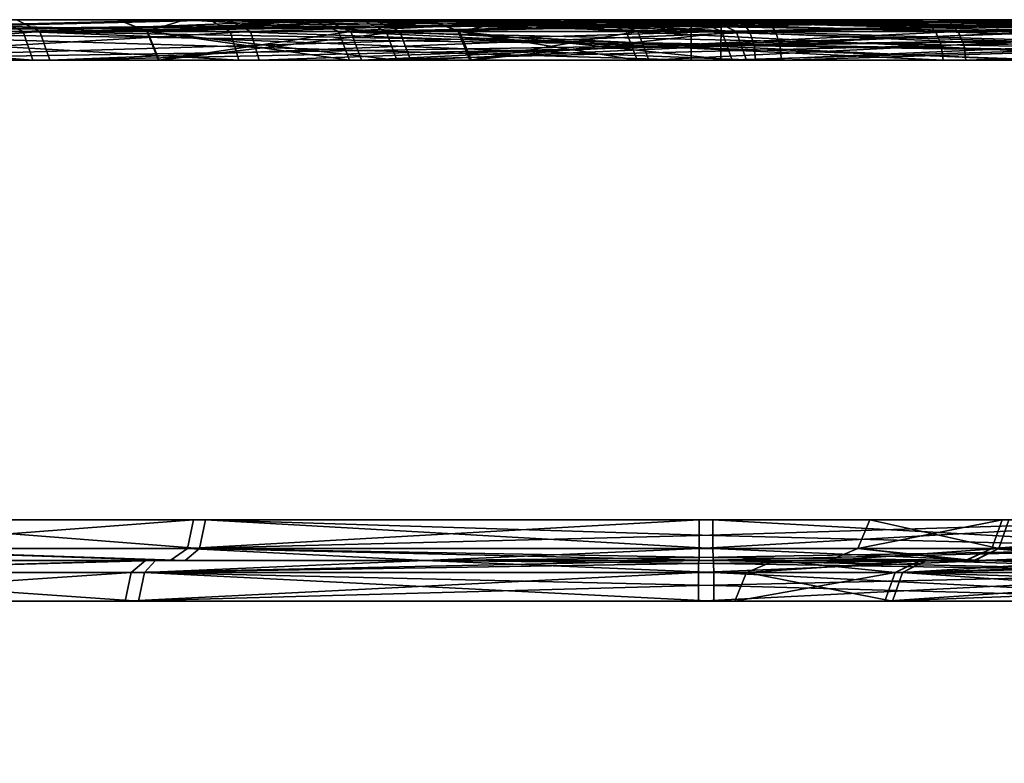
# Model space of a CAD drawing. Header units: millimetres. Extents: x -150 to 150, y -85 to 1149.
# Tile 145 of 256: x -97.508 to -96.779, y 1008.85 to 1009.4. Entities that reach past the tile are written whole.
import ezdxf

# ---------------------------------------------------------------- set-up
doc = ezdxf.new("R2010")
doc.units = ezdxf.units.MM
doc.header["$LTSCALE"] = 21.359881
for name, color, linetype in [('3355', 7, 'CONTINUOUS'), ('3356', 7, 'CONTINUOUS'), ('3357', 7, 'CONTINUOUS'), ('3358', 7, 'CONTINUOUS'), ('3396', 7, 'CONTINUOUS'), ('3397', 7, 'CONTINUOUS'), ('3398', 7, 'CONTINUOUS'), ('3399', 7, 'CONTINUOUS'), ('4856', 7, 'CONTINUOUS'), ('4857', 7, 'CONTINUOUS'), ('4860', 7, 'CONTINUOUS'), ('4861', 7, 'CONTINUOUS'), ('4872', 7, 'CONTINUOUS'), ('4873', 7, 'CONTINUOUS'), ('4874', 7, 'CONTINUOUS'), ('4875', 7, 'CONTINUOUS'), ('4897', 7, 'CONTINUOUS'), ('4898', 7, 'CONTINUOUS'), ('4901', 7, 'CONTINUOUS'), ('4902', 7, 'CONTINUOUS'), ('4913', 7, 'CONTINUOUS'), ('4914', 7, 'CONTINUOUS'), ('4915', 7, 'CONTINUOUS'), ('4916', 7, 'CONTINUOUS'), ('6471', 7, 'CONTINUOUS'), ('6472', 7, 'CONTINUOUS'), ('6512', 7, 'CONTINUOUS'), ('6513', 7, 'CONTINUOUS'), ('8669', 7, 'CONTINUOUS'), ('8670', 7, 'CONTINUOUS'), ('8671', 7, 'CONTINUOUS'), ('8672', 7, 'CONTINUOUS'), ('8673', 7, 'CONTINUOUS'), ('8674', 7, 'CONTINUOUS'), ('8675', 7, 'CONTINUOUS'), ('8676', 7, 'CONTINUOUS'), ('8685', 7, 'CONTINUOUS'), ('8686', 7, 'CONTINUOUS'), ('8687', 7, 'CONTINUOUS'), ('8688', 7, 'CONTINUOUS'), ('9023', 7, 'CONTINUOUS'), ('9025', 7, 'CONTINUOUS')]:
    doc.layers.add(name, color=color, linetype=linetype)

msp = doc.modelspace()

# ---------------------------------------------------------------- linework, layer by layer
at = {"layer": '3355', "linetype": 'CONTINUOUS'}
for points in [[(-97.41351, 1009.39121, 219.59911), (-97.22657, 1009.39121, 218.88495), (-97.40473, 1009.37, 219.59939), (-97.41351, 1009.39121, 219.59911)], [(-97.27207, 1009.39121, 220.32367), (-97.41351, 1009.39121, 219.59911), (-97.26404, 1009.37, 220.32011), (-97.27207, 1009.39121, 220.32367)], [(-97.26404, 1009.37, 220.32011), (-97.41351, 1009.39121, 219.59911), (-97.40473, 1009.37, 219.59939), (-97.26404, 1009.37, 220.32011)], [(-97.40473, 1009.37, 219.59939), (-97.22657, 1009.39121, 218.88495), (-97.21878, 1009.37, 218.88901), (-97.40473, 1009.37, 219.59939)], [(-96.83027, 1009.39121, 220.9151), (-97.27207, 1009.39121, 220.32367), (-96.82606, 1009.38148, 220.91015), (-96.83027, 1009.39121, 220.9151)], [(-96.82606, 1009.38148, 220.91015), (-97.27207, 1009.39121, 220.32367), (-96.82458, 1009.37, 220.90841), (-96.82606, 1009.38148, 220.91015)], [(-96.82458, 1009.37, 220.90841), (-97.27207, 1009.39121, 220.32367), (-97.26404, 1009.37, 220.32011), (-96.82458, 1009.37, 220.90841)], [(-97.22657, 1009.39121, 218.88495), (-96.74828, 1009.39121, 218.32261), (-97.21878, 1009.37, 218.88901), (-97.22657, 1009.39121, 218.88495)], [(-97.21878, 1009.37, 218.88901), (-96.74828, 1009.39121, 218.32261), (-96.74302, 1009.37, 218.32965), (-97.21878, 1009.37, 218.88901)]]:
    msp.add_3dface(points, dxfattribs=at)
at = {"layer": '3356', "linetype": 'CONTINUOUS'}
for points in [[(-97.24563, 1009.4, 218.87561), (-97.41351, 1009.39121, 219.59911), (-97.43468, 1009.4, 219.5974), (-97.24563, 1009.4, 218.87561)], [(-97.43468, 1009.4, 219.5974), (-97.41351, 1009.39121, 219.59911), (-97.29275, 1009.4, 220.32937), (-97.43468, 1009.4, 219.5974)], [(-97.22657, 1009.39121, 218.88495), (-97.41351, 1009.39121, 219.59911), (-97.24563, 1009.4, 218.87561), (-97.22657, 1009.39121, 218.88495)], [(-97.41351, 1009.39121, 219.59911), (-97.27207, 1009.39121, 220.32367), (-97.29275, 1009.4, 220.32937), (-97.41351, 1009.39121, 219.59911)], [(-97.29275, 1009.4, 220.32937), (-97.27207, 1009.39121, 220.32367), (-97.10255, 1009.4, 220.65555), (-97.29275, 1009.4, 220.32937)], [(-97.27207, 1009.39121, 220.32367), (-96.83027, 1009.39121, 220.9151), (-97.10255, 1009.4, 220.65555), (-97.27207, 1009.39121, 220.32367)], [(-96.76216, 1009.4, 218.3065), (-97.22657, 1009.39121, 218.88495), (-97.24563, 1009.4, 218.87561), (-96.76216, 1009.4, 218.3065)], [(-96.74828, 1009.39121, 218.32261), (-97.22657, 1009.39121, 218.88495), (-96.76216, 1009.4, 218.3065), (-96.74828, 1009.39121, 218.32261)], [(-97.10255, 1009.4, 220.65555), (-96.83027, 1009.39121, 220.9151), (-96.83658, 1009.39772, 220.92251), (-97.10255, 1009.4, 220.65555)], [(-96.84401, 1009.4, 220.93126), (-97.10255, 1009.4, 220.65555), (-96.83658, 1009.39772, 220.92251), (-96.84401, 1009.4, 220.93126)]]:
    msp.add_3dface(points, dxfattribs=at)
at = {"layer": '3357', "linetype": 'CONTINUOUS'}
for points in [[(-96.83027, 1009.39121, 220.9151), (-96.82606, 1009.38148, 220.91015), (-96.17338, 1009.37, 221.24777), (-96.83027, 1009.39121, 220.9151)], [(-96.1756, 1009.39121, 221.25627), (-96.83027, 1009.39121, 220.9151), (-96.17338, 1009.37, 221.24777), (-96.1756, 1009.39121, 221.25627)], [(-96.82606, 1009.38148, 220.91015), (-96.82458, 1009.37, 220.90841), (-96.17338, 1009.37, 221.24777), (-96.82606, 1009.38148, 220.91015)]]:
    msp.add_3dface(points, dxfattribs=at)
at = {"layer": '3358', "linetype": 'CONTINUOUS'}
for points in [[(-96.84401, 1009.4, 220.93126), (-96.83658, 1009.39772, 220.92251), (-96.1756, 1009.39121, 221.25627), (-96.84401, 1009.4, 220.93126)], [(-96.84401, 1009.4, 220.93126), (-96.1756, 1009.39121, 221.25627), (-96.18096, 1009.4, 221.2768), (-96.84401, 1009.4, 220.93126)], [(-96.83658, 1009.39772, 220.92251), (-96.83027, 1009.39121, 220.9151), (-96.1756, 1009.39121, 221.25627), (-96.83658, 1009.39772, 220.92251)]]:
    msp.add_3dface(points, dxfattribs=at)
at = {"layer": '3396', "linetype": 'CONTINUOUS'}
for points in [[(-97.41407, 1009.39121, 380.37872), (-97.26296, 1009.39121, 379.65613), (-97.40528, 1009.37, 380.37856), (-97.41407, 1009.39121, 380.37872)], [(-97.23669, 1009.39121, 381.09533), (-97.41407, 1009.39121, 380.37872), (-97.22884, 1009.37, 381.09137), (-97.23669, 1009.39121, 381.09533)], [(-97.22884, 1009.37, 381.09137), (-97.41407, 1009.39121, 380.37872), (-97.40528, 1009.37, 380.37856), (-97.22884, 1009.37, 381.09137)], [(-97.40528, 1009.37, 380.37856), (-97.26296, 1009.39121, 379.65613), (-97.25497, 1009.37, 379.65979), (-97.40528, 1009.37, 380.37856)], [(-97.26296, 1009.39121, 379.65613), (-96.81329, 1009.39121, 379.07065), (-97.25497, 1009.37, 379.65979), (-97.26296, 1009.39121, 379.65613)], [(-96.81329, 1009.39121, 379.07065), (-96.80914, 1009.38148, 379.07566), (-97.25497, 1009.37, 379.65979), (-96.81329, 1009.39121, 379.07065)], [(-96.76595, 1009.39121, 381.664), (-97.23669, 1009.39121, 381.09533), (-96.7606, 1009.37, 381.65703), (-96.76595, 1009.39121, 381.664)], [(-96.7606, 1009.37, 381.65703), (-97.23669, 1009.39121, 381.09533), (-97.22884, 1009.37, 381.09137), (-96.7606, 1009.37, 381.65703)], [(-96.80914, 1009.38148, 379.07566), (-96.80769, 1009.37, 379.07742), (-97.25497, 1009.37, 379.65979), (-96.80914, 1009.38148, 379.07566)]]:
    msp.add_3dface(points, dxfattribs=at)
at = {"layer": '3397', "linetype": 'CONTINUOUS'}
for points in [[(-97.28224, 1009.4, 379.64729), (-97.41407, 1009.39121, 380.37872), (-97.43529, 1009.4, 380.37838), (-97.28224, 1009.4, 379.64729)], [(-97.43529, 1009.4, 380.37838), (-97.41407, 1009.39121, 380.37872), (-97.38616, 1009.4, 380.75283), (-97.43529, 1009.4, 380.37838)], [(-97.26296, 1009.39121, 379.65613), (-97.41407, 1009.39121, 380.37872), (-97.28224, 1009.4, 379.64729), (-97.26296, 1009.39121, 379.65613)], [(-97.41407, 1009.39121, 380.37872), (-97.23669, 1009.39121, 381.09533), (-97.38616, 1009.4, 380.75283), (-97.41407, 1009.39121, 380.37872)], [(-97.38616, 1009.4, 380.75283), (-97.23669, 1009.39121, 381.09533), (-97.25496, 1009.4, 381.1062), (-97.38616, 1009.4, 380.75283)], [(-96.82682, 1009.4, 379.05431), (-97.26296, 1009.39121, 379.65613), (-97.28224, 1009.4, 379.64729), (-96.82682, 1009.4, 379.05431)], [(-97.26296, 1009.39121, 379.65613), (-96.82682, 1009.4, 379.05431), (-96.81949, 1009.39772, 379.06315), (-97.26296, 1009.39121, 379.65613)], [(-97.23669, 1009.39121, 381.09533), (-96.76595, 1009.39121, 381.664), (-97.25496, 1009.4, 381.1062), (-97.23669, 1009.39121, 381.09533)], [(-97.25496, 1009.4, 381.1062), (-96.76595, 1009.39121, 381.664), (-96.77845, 1009.4, 381.68115), (-97.25496, 1009.4, 381.1062)], [(-96.81329, 1009.39121, 379.07065), (-97.26296, 1009.39121, 379.65613), (-96.81949, 1009.39772, 379.06315), (-96.81329, 1009.39121, 379.07065)]]:
    msp.add_3dface(points, dxfattribs=at)
at = {"layer": '3398', "linetype": 'CONTINUOUS'}
for points in [[(-96.80914, 1009.38148, 379.07566), (-96.81329, 1009.39121, 379.07065), (-96.15412, 1009.39121, 378.73826), (-96.80914, 1009.38148, 379.07566)], [(-96.80769, 1009.37, 379.07742), (-96.80914, 1009.38148, 379.07566), (-96.15412, 1009.39121, 378.73826), (-96.80769, 1009.37, 379.07742)], [(-96.80769, 1009.37, 379.07742), (-96.15412, 1009.39121, 378.73826), (-96.15201, 1009.37, 378.74679), (-96.80769, 1009.37, 379.07742)]]:
    msp.add_3dface(points, dxfattribs=at)
at = {"layer": '3399', "linetype": 'CONTINUOUS'}
for points in [[(-96.81949, 1009.39772, 379.06315), (-96.82682, 1009.4, 379.05431), (-96.5104, 1009.4, 378.84758), (-96.81949, 1009.39772, 379.06315)], [(-96.81329, 1009.39121, 379.07065), (-96.81949, 1009.39772, 379.06315), (-96.5104, 1009.4, 378.84758), (-96.81329, 1009.39121, 379.07065)], [(-96.15412, 1009.39121, 378.73826), (-96.81329, 1009.39121, 379.07065), (-96.5104, 1009.4, 378.84758), (-96.15412, 1009.39121, 378.73826)]]:
    msp.add_3dface(points, dxfattribs=at)
at = {"layer": '4856', "linetype": 'CONTINUOUS'}
for points in [[(-96.97001, 1008.99121, 244.49438), (-96.86013, 1008.99121, 244.91573), (-96.9788, 1008.97, 244.49432), (-96.97001, 1008.99121, 244.49438)], [(-96.9788, 1008.97, 244.49432), (-96.86013, 1008.99121, 244.91573), (-96.86776, 1008.97, 244.92007), (-96.9788, 1008.97, 244.49432)], [(-96.86209, 1008.97, 244.07009), (-96.97001, 1008.99121, 244.49438), (-96.9788, 1008.97, 244.49432), (-96.86209, 1008.97, 244.07009)], [(-96.85451, 1008.99121, 244.07454), (-96.97001, 1008.99121, 244.49438), (-96.86209, 1008.97, 244.07009), (-96.85451, 1008.99121, 244.07454)], [(-96.55428, 1008.99121, 245.22569), (-96.55757, 1008.98148, 245.2313), (-96.86776, 1008.97, 244.92007), (-96.55428, 1008.99121, 245.22569)], [(-96.86013, 1008.99121, 244.91573), (-96.55428, 1008.99121, 245.22569), (-96.86776, 1008.97, 244.92007), (-96.86013, 1008.99121, 244.91573)], [(-96.54889, 1008.97, 243.76106), (-96.85451, 1008.99121, 244.07454), (-96.86209, 1008.97, 244.07009), (-96.54889, 1008.97, 243.76106)], [(-96.54455, 1008.99121, 243.76869), (-96.85451, 1008.99121, 244.07454), (-96.54889, 1008.97, 243.76106), (-96.54455, 1008.99121, 243.76869)], [(-96.55757, 1008.98148, 245.2313), (-96.55873, 1008.97, 245.23327), (-96.86776, 1008.97, 244.92007), (-96.55757, 1008.98148, 245.2313)]]:
    msp.add_3dface(points, dxfattribs=at)
at = {"layer": '4857', "linetype": 'CONTINUOUS'}
for points in [[(-96.86013, 1008.99121, 244.91573), (-96.97001, 1008.99121, 244.49438), (-96.84185, 1009, 244.90495), (-96.86013, 1008.99121, 244.91573)], [(-96.97001, 1008.99121, 244.49438), (-96.85451, 1008.99121, 244.07454), (-96.83683, 1009, 244.08634), (-96.97001, 1008.99121, 244.49438)], [(-96.84185, 1009, 244.90495), (-96.97001, 1008.99121, 244.49438), (-96.94881, 1009, 244.4962), (-96.84185, 1009, 244.90495)], [(-96.94881, 1009, 244.4962), (-96.97001, 1008.99121, 244.49438), (-96.83683, 1009, 244.08634), (-96.94881, 1009, 244.4962)], [(-96.54356, 1009, 245.20739), (-96.86013, 1008.99121, 244.91573), (-96.84185, 1009, 244.90495), (-96.54356, 1009, 245.20739)], [(-96.86013, 1008.99121, 244.91573), (-96.54356, 1009, 245.20739), (-96.54936, 1008.99772, 245.21729), (-96.86013, 1008.99121, 244.91573)], [(-96.55428, 1008.99121, 245.22569), (-96.86013, 1008.99121, 244.91573), (-96.54936, 1008.99772, 245.21729), (-96.55428, 1008.99121, 245.22569)], [(-96.85451, 1008.99121, 244.07454), (-96.54455, 1008.99121, 243.76869), (-96.53558, 1009, 243.788), (-96.85451, 1008.99121, 244.07454)], [(-96.83683, 1009, 244.08634), (-96.85451, 1008.99121, 244.07454), (-96.53558, 1009, 243.788), (-96.83683, 1009, 244.08634)]]:
    msp.add_3dface(points, dxfattribs=at)
at = {"layer": '4860', "linetype": 'CONTINUOUS'}
for points in [[(-96.88759, 1009.00879, 244.49493), (-96.7834, 1009.00879, 244.11622), (-96.8788, 1009.03, 244.49499), (-96.88759, 1009.00879, 244.49493)], [(-96.78847, 1009.00879, 244.87499), (-96.88759, 1009.00879, 244.49493), (-96.78083, 1009.03, 244.87065), (-96.78847, 1009.00879, 244.87499)], [(-96.78083, 1009.03, 244.87065), (-96.88759, 1009.00879, 244.49493), (-96.8788, 1009.03, 244.49499), (-96.78083, 1009.03, 244.87065)], [(-96.8788, 1009.03, 244.49499), (-96.7834, 1009.00879, 244.11622), (-96.77582, 1009.03, 244.12067), (-96.8788, 1009.03, 244.49499)], [(-96.50931, 1009.01852, 245.14897), (-96.78847, 1009.00879, 244.87499), (-96.50815, 1009.03, 245.147), (-96.50931, 1009.01852, 245.14897)], [(-96.50815, 1009.03, 245.147), (-96.78847, 1009.00879, 244.87499), (-96.78083, 1009.03, 244.87065), (-96.50815, 1009.03, 245.147)], [(-96.7834, 1009.00879, 244.11622), (-96.50381, 1009.00879, 243.84035), (-96.77582, 1009.03, 244.12067), (-96.7834, 1009.00879, 244.11622)], [(-96.5126, 1009.00879, 245.15458), (-96.78847, 1009.00879, 244.87499), (-96.50931, 1009.01852, 245.14897), (-96.5126, 1009.00879, 245.15458)]]:
    msp.add_3dface(points, dxfattribs=at)
at = {"layer": '4861', "linetype": 'CONTINUOUS'}
for points in [[(-96.7834, 1009.00879, 244.11622), (-96.88759, 1009.00879, 244.49493), (-96.90879, 1009, 244.49271), (-96.7834, 1009.00879, 244.11622)], [(-96.80103, 1009, 244.10435), (-96.7834, 1009.00879, 244.11622), (-96.90879, 1009, 244.49271), (-96.80103, 1009, 244.10435)], [(-96.90879, 1009, 244.49271), (-96.88759, 1009.00879, 244.49493), (-96.80812, 1009, 244.88333), (-96.90879, 1009, 244.49271)], [(-96.88759, 1009.00879, 244.49493), (-96.78847, 1009.00879, 244.87499), (-96.80812, 1009, 244.88333), (-96.88759, 1009.00879, 244.49493)], [(-96.80812, 1009, 244.88333), (-96.78847, 1009.00879, 244.87499), (-96.68478, 1009, 245.04709), (-96.80812, 1009, 244.88333)], [(-96.50381, 1009.00879, 243.84035), (-96.7834, 1009.00879, 244.11622), (-96.80103, 1009, 244.10435), (-96.50381, 1009.00879, 243.84035)], [(-96.51308, 1009, 243.82122), (-96.50381, 1009.00879, 243.84035), (-96.80103, 1009, 244.10435), (-96.51308, 1009, 243.82122)], [(-96.78847, 1009.00879, 244.87499), (-96.5126, 1009.00879, 245.15458), (-96.68478, 1009, 245.04709), (-96.78847, 1009.00879, 244.87499)]]:
    msp.add_3dface(points, dxfattribs=at)
at = {"layer": '4872', "linetype": 'CONTINUOUS'}
for points in [[(-97.50559, 1009.39121, 245.42525), (-97.77069, 1009.39121, 244.73626), (-97.49829, 1009.37, 245.42035), (-97.50559, 1009.39121, 245.42525)], [(-97.49829, 1009.37, 245.42035), (-97.77069, 1009.39121, 244.73626), (-97.762, 1009.37, 244.73501), (-97.49829, 1009.37, 245.42035)], [(-97.71061, 1009.39121, 244.00048), (-97.33723, 1009.39121, 243.36364), (-97.70223, 1009.37, 244.00313), (-97.71061, 1009.39121, 244.00048)], [(-97.70223, 1009.37, 244.00313), (-97.33723, 1009.39121, 243.36364), (-97.33083, 1009.37, 243.36966), (-97.70223, 1009.37, 244.00313)], [(-96.96779, 1009.39121, 245.93098), (-97.50559, 1009.39121, 245.42525), (-96.9645, 1009.38148, 245.92537), (-96.96779, 1009.39121, 245.93098)], [(-96.9645, 1009.38148, 245.92537), (-97.50559, 1009.39121, 245.42525), (-96.96335, 1009.37, 245.9234), (-96.9645, 1009.38148, 245.92537)], [(-96.96335, 1009.37, 245.9234), (-97.50559, 1009.39121, 245.42525), (-97.49829, 1009.37, 245.42035), (-96.96335, 1009.37, 245.9234)], [(-97.33723, 1009.39121, 243.36364), (-96.72451, 1009.39121, 242.95186), (-97.33083, 1009.37, 243.36966), (-97.33723, 1009.39121, 243.36364)], [(-97.33083, 1009.37, 243.36966), (-96.72451, 1009.39121, 242.95186), (-96.72136, 1009.37, 242.96006), (-97.33083, 1009.37, 243.36966)]]:
    msp.add_3dface(points, dxfattribs=at)
at = {"layer": '4873', "linetype": 'CONTINUOUS'}
for points in [[(-97.77069, 1009.39121, 244.73626), (-97.50559, 1009.39121, 245.42525), (-97.52495, 1009.4, 245.43446), (-97.77069, 1009.39121, 244.73626)], [(-97.35369, 1009.4, 243.35018), (-97.71061, 1009.39121, 244.00048), (-97.731, 1009.4, 243.9946), (-97.35369, 1009.4, 243.35018)], [(-97.33723, 1009.39121, 243.36364), (-97.71061, 1009.39121, 244.00048), (-97.35369, 1009.4, 243.35018), (-97.33723, 1009.39121, 243.36364)], [(-97.52495, 1009.4, 245.43446), (-97.50559, 1009.39121, 245.42525), (-97.281, 1009.4, 245.72265), (-97.52495, 1009.4, 245.43446)], [(-97.50559, 1009.39121, 245.42525), (-96.96779, 1009.39121, 245.93098), (-97.281, 1009.4, 245.72265), (-97.50559, 1009.39121, 245.42525)], [(-97.06651, 1009.4, 243.10604), (-97.33723, 1009.39121, 243.36364), (-97.35369, 1009.4, 243.35018), (-97.06651, 1009.4, 243.10604)], [(-96.72451, 1009.39121, 242.95186), (-97.33723, 1009.39121, 243.36364), (-97.06651, 1009.4, 243.10604), (-96.72451, 1009.39121, 242.95186)], [(-97.281, 1009.4, 245.72265), (-96.96779, 1009.39121, 245.93098), (-96.97272, 1009.39772, 245.93937), (-97.281, 1009.4, 245.72265)], [(-96.97852, 1009.4, 245.94928), (-97.281, 1009.4, 245.72265), (-96.97272, 1009.39772, 245.93937), (-96.97852, 1009.4, 245.94928)], [(-96.73145, 1009.4, 242.9318), (-96.72451, 1009.39121, 242.95186), (-97.06651, 1009.4, 243.10604), (-96.73145, 1009.4, 242.9318)]]:
    msp.add_3dface(points, dxfattribs=at)
at = {"layer": '4874', "linetype": 'CONTINUOUS'}
for points in [[(-96.96779, 1009.39121, 245.93098), (-96.9645, 1009.38148, 245.92537), (-96.26312, 1009.37, 246.14453), (-96.96779, 1009.39121, 245.93098)], [(-96.26383, 1009.39121, 246.15328), (-96.96779, 1009.39121, 245.93098), (-96.26312, 1009.37, 246.14453), (-96.26383, 1009.39121, 246.15328)], [(-96.9645, 1009.38148, 245.92537), (-96.96335, 1009.37, 245.9234), (-96.26312, 1009.37, 246.14453), (-96.9645, 1009.38148, 245.92537)]]:
    msp.add_3dface(points, dxfattribs=at)
at = {"layer": '4875', "linetype": 'CONTINUOUS'}
for points in [[(-96.97852, 1009.4, 245.94928), (-96.97272, 1009.39772, 245.93937), (-96.26383, 1009.39121, 246.15328), (-96.97852, 1009.4, 245.94928)], [(-96.97852, 1009.4, 245.94928), (-96.26383, 1009.39121, 246.15328), (-96.26554, 1009.4, 246.17443), (-96.97852, 1009.4, 245.94928)], [(-96.97272, 1009.39772, 245.93937), (-96.96779, 1009.39121, 245.93098), (-96.26383, 1009.39121, 246.15328), (-96.97272, 1009.39772, 245.93937)]]:
    msp.add_3dface(points, dxfattribs=at)
at = {"layer": '4897', "linetype": 'CONTINUOUS'}
for points in [[(-96.97001, 1008.99121, 355.49438), (-96.86013, 1008.99121, 355.91573), (-96.9788, 1008.97, 355.49432), (-96.97001, 1008.99121, 355.49438)], [(-96.9788, 1008.97, 355.49432), (-96.86013, 1008.99121, 355.91573), (-96.86776, 1008.97, 355.92007), (-96.9788, 1008.97, 355.49432)], [(-96.86209, 1008.97, 355.07009), (-96.97001, 1008.99121, 355.49438), (-96.9788, 1008.97, 355.49432), (-96.86209, 1008.97, 355.07009)], [(-96.85451, 1008.99121, 355.07454), (-96.97001, 1008.99121, 355.49438), (-96.86209, 1008.97, 355.07009), (-96.85451, 1008.99121, 355.07454)], [(-96.86013, 1008.99121, 355.91573), (-96.55428, 1008.99121, 356.22569), (-96.86776, 1008.97, 355.92007), (-96.86013, 1008.99121, 355.91573)], [(-96.86776, 1008.97, 355.92007), (-96.55428, 1008.99121, 356.22569), (-96.55873, 1008.97, 356.23327), (-96.86776, 1008.97, 355.92007)], [(-96.54889, 1008.97, 354.76106), (-96.85451, 1008.99121, 355.07454), (-96.86209, 1008.97, 355.07009), (-96.54889, 1008.97, 354.76106)], [(-96.54455, 1008.99121, 354.76869), (-96.85451, 1008.99121, 355.07454), (-96.54776, 1008.98148, 354.76304), (-96.54455, 1008.99121, 354.76869)], [(-96.54776, 1008.98148, 354.76304), (-96.85451, 1008.99121, 355.07454), (-96.54889, 1008.97, 354.76106), (-96.54776, 1008.98148, 354.76304)]]:
    msp.add_3dface(points, dxfattribs=at)
at = {"layer": '4898', "linetype": 'CONTINUOUS'}
for points in [[(-96.86013, 1008.99121, 355.91573), (-96.97001, 1008.99121, 355.49438), (-96.94881, 1009, 355.49627), (-96.86013, 1008.99121, 355.91573)], [(-96.97001, 1008.99121, 355.49438), (-96.85451, 1008.99121, 355.07454), (-96.83759, 1009, 355.08763), (-96.97001, 1008.99121, 355.49438)], [(-96.94881, 1009, 355.49627), (-96.97001, 1008.99121, 355.49438), (-96.83759, 1009, 355.08763), (-96.94881, 1009, 355.49627)], [(-96.84107, 1009, 355.90633), (-96.86013, 1008.99121, 355.91573), (-96.94881, 1009, 355.49627), (-96.84107, 1009, 355.90633)], [(-96.55428, 1008.99121, 356.22569), (-96.86013, 1008.99121, 355.91573), (-96.84107, 1009, 355.90633), (-96.55428, 1008.99121, 356.22569)], [(-96.85451, 1008.99121, 355.07454), (-96.54455, 1008.99121, 354.76869), (-96.70573, 1009, 354.91727), (-96.85451, 1008.99121, 355.07454)], [(-96.83759, 1009, 355.08763), (-96.85451, 1008.99121, 355.07454), (-96.70573, 1009, 354.91727), (-96.83759, 1009, 355.08763)], [(-96.54211, 1009, 356.20823), (-96.55428, 1008.99121, 356.22569), (-96.84107, 1009, 355.90633), (-96.54211, 1009, 356.20823)]]:
    msp.add_3dface(points, dxfattribs=at)
at = {"layer": '4901', "linetype": 'CONTINUOUS'}
for points in [[(-96.88759, 1009.00879, 355.49493), (-96.7834, 1009.00879, 355.11622), (-96.8788, 1009.03, 355.49499), (-96.88759, 1009.00879, 355.49493)], [(-96.78847, 1009.00879, 355.87499), (-96.88759, 1009.00879, 355.49493), (-96.78083, 1009.03, 355.87065), (-96.78847, 1009.00879, 355.87499)], [(-96.78083, 1009.03, 355.87065), (-96.88759, 1009.00879, 355.49493), (-96.8788, 1009.03, 355.49499), (-96.78083, 1009.03, 355.87065)], [(-96.8788, 1009.03, 355.49499), (-96.7834, 1009.00879, 355.11622), (-96.77582, 1009.03, 355.12067), (-96.8788, 1009.03, 355.49499)], [(-96.5126, 1009.00879, 356.15458), (-96.78847, 1009.00879, 355.87499), (-96.50815, 1009.03, 356.147), (-96.5126, 1009.00879, 356.15458)], [(-96.50815, 1009.03, 356.147), (-96.78847, 1009.00879, 355.87499), (-96.78083, 1009.03, 355.87065), (-96.50815, 1009.03, 356.147)], [(-96.7834, 1009.00879, 355.11622), (-96.50381, 1009.00879, 354.84035), (-96.77582, 1009.03, 355.12067), (-96.7834, 1009.00879, 355.11622)]]:
    msp.add_3dface(points, dxfattribs=at)
at = {"layer": '4902', "linetype": 'CONTINUOUS'}
for points in [[(-96.80178, 1009, 355.10563), (-96.88759, 1009.00879, 355.49493), (-96.90879, 1009, 355.49339), (-96.80178, 1009, 355.10563)], [(-96.90879, 1009, 355.49339), (-96.88759, 1009.00879, 355.49493), (-96.80756, 1009, 355.88433), (-96.90879, 1009, 355.49339)], [(-96.7834, 1009.00879, 355.11622), (-96.88759, 1009.00879, 355.49493), (-96.80178, 1009, 355.10563), (-96.7834, 1009.00879, 355.11622)], [(-96.88759, 1009.00879, 355.49493), (-96.78847, 1009.00879, 355.87499), (-96.80756, 1009, 355.88433), (-96.88759, 1009.00879, 355.49493)], [(-96.80756, 1009, 355.88433), (-96.78847, 1009.00879, 355.87499), (-96.52511, 1009, 356.17183), (-96.80756, 1009, 355.88433)], [(-96.5143, 1009, 354.82191), (-96.7834, 1009.00879, 355.11622), (-96.80178, 1009, 355.10563), (-96.5143, 1009, 354.82191)], [(-96.78847, 1009.00879, 355.87499), (-96.5126, 1009.00879, 356.15458), (-96.52511, 1009, 356.17183), (-96.78847, 1009.00879, 355.87499)], [(-96.50381, 1009.00879, 354.84035), (-96.7834, 1009.00879, 355.11622), (-96.50862, 1009.00228, 354.83189), (-96.50381, 1009.00879, 354.84035)], [(-96.7834, 1009.00879, 355.11622), (-96.5143, 1009, 354.82191), (-96.50862, 1009.00228, 354.83189), (-96.7834, 1009.00879, 355.11622)]]:
    msp.add_3dface(points, dxfattribs=at)
at = {"layer": '4913', "linetype": 'CONTINUOUS'}
for points in [[(-97.76739, 1009.39121, 355.24182), (-97.4931, 1009.39121, 354.55644), (-97.75871, 1009.37, 355.24318), (-97.76739, 1009.39121, 355.24182)], [(-97.75871, 1009.37, 355.24318), (-97.4931, 1009.39121, 354.55644), (-97.48587, 1009.37, 354.56143), (-97.75871, 1009.37, 355.24318)], [(-97.35231, 1009.39121, 356.62011), (-97.71714, 1009.39121, 355.97833), (-97.34583, 1009.37, 356.61418), (-97.35231, 1009.39121, 356.62011)], [(-97.34583, 1009.37, 356.61418), (-97.71714, 1009.39121, 355.97833), (-97.70873, 1009.37, 355.9758), (-97.34583, 1009.37, 356.61418)], [(-97.4931, 1009.39121, 354.55644), (-96.9486, 1009.39121, 354.05794), (-97.48587, 1009.37, 354.56143), (-97.4931, 1009.39121, 354.55644)], [(-96.9486, 1009.39121, 354.05794), (-96.94538, 1009.38148, 354.06359), (-97.48587, 1009.37, 354.56143), (-96.9486, 1009.39121, 354.05794)], [(-96.74515, 1009.39121, 357.04004), (-97.35231, 1009.39121, 356.62011), (-96.74188, 1009.37, 357.03188), (-96.74515, 1009.39121, 357.04004)], [(-96.74188, 1009.37, 357.03188), (-97.35231, 1009.39121, 356.62011), (-97.34583, 1009.37, 356.61418), (-96.74188, 1009.37, 357.03188)], [(-96.94538, 1009.38148, 354.06359), (-96.94425, 1009.37, 354.06558), (-97.48587, 1009.37, 354.56143), (-96.94538, 1009.38148, 354.06359)]]:
    msp.add_3dface(points, dxfattribs=at)
at = {"layer": '4914', "linetype": 'CONTINUOUS'}
for points in [[(-97.4931, 1009.39121, 354.55644), (-97.76739, 1009.39121, 355.24182), (-97.51055, 1009.4, 354.54438), (-97.4931, 1009.39121, 354.55644)], [(-97.71714, 1009.39121, 355.97833), (-97.35231, 1009.39121, 356.62011), (-97.73703, 1009.4, 355.98586), (-97.71714, 1009.39121, 355.97833)], [(-97.73703, 1009.4, 355.98586), (-97.35231, 1009.39121, 356.62011), (-97.3676, 1009.4, 356.63483), (-97.73703, 1009.4, 355.98586)], [(-96.95908, 1009.4, 354.0395), (-97.4931, 1009.39121, 354.55644), (-97.51055, 1009.4, 354.54438), (-96.95908, 1009.4, 354.0395)], [(-97.4931, 1009.39121, 354.55644), (-96.95908, 1009.4, 354.0395), (-96.95341, 1009.39772, 354.04948), (-97.4931, 1009.39121, 354.55644)], [(-97.35231, 1009.39121, 356.62011), (-96.74515, 1009.39121, 357.04004), (-97.3676, 1009.4, 356.63483), (-97.35231, 1009.39121, 356.62011)], [(-97.3676, 1009.4, 356.63483), (-96.74515, 1009.39121, 357.04004), (-96.754, 1009.4, 357.05934), (-97.3676, 1009.4, 356.63483)], [(-96.9486, 1009.39121, 354.05794), (-97.4931, 1009.39121, 354.55644), (-96.95341, 1009.39772, 354.04948), (-96.9486, 1009.39121, 354.05794)]]:
    msp.add_3dface(points, dxfattribs=at)
at = {"layer": '4915', "linetype": 'CONTINUOUS'}
for points in [[(-96.94538, 1009.38148, 354.06359), (-96.9486, 1009.39121, 354.05794), (-96.24173, 1009.39121, 353.84506), (-96.94538, 1009.38148, 354.06359)], [(-96.94425, 1009.37, 354.06558), (-96.94538, 1009.38148, 354.06359), (-96.24173, 1009.39121, 353.84506), (-96.94425, 1009.37, 354.06558)], [(-96.94425, 1009.37, 354.06558), (-96.24173, 1009.39121, 353.84506), (-96.24113, 1009.37, 353.85383), (-96.94425, 1009.37, 354.06558)]]:
    msp.add_3dface(points, dxfattribs=at)
at = {"layer": '4916', "linetype": 'CONTINUOUS'}
for points in [[(-96.95341, 1009.39772, 354.04948), (-96.95908, 1009.4, 354.0395), (-96.61157, 1009.4, 353.89085), (-96.95341, 1009.39772, 354.04948)], [(-96.9486, 1009.39121, 354.05794), (-96.95341, 1009.39772, 354.04948), (-96.61157, 1009.4, 353.89085), (-96.9486, 1009.39121, 354.05794)], [(-96.24173, 1009.39121, 353.84506), (-96.9486, 1009.39121, 354.05794), (-96.61157, 1009.4, 353.89085), (-96.24173, 1009.39121, 353.84506)]]:
    msp.add_3dface(points, dxfattribs=at)
at = {"layer": '6471', "linetype": 'CONTINUOUS'}
for points in [[(-97.18359, 1009.39121, 283.22774), (-97.05055, 1009.39121, 282.5016), (-97.17481, 1009.37, 283.22736), (-97.18359, 1009.39121, 283.22774)], [(-96.9884, 1009.39121, 283.9397), (-97.18359, 1009.39121, 283.22774), (-96.98066, 1009.37, 283.93555), (-96.9884, 1009.39121, 283.9397)], [(-96.98066, 1009.37, 283.93555), (-97.18359, 1009.39121, 283.22774), (-97.17481, 1009.37, 283.22736), (-96.98066, 1009.37, 283.93555)], [(-97.17481, 1009.37, 283.22736), (-97.05055, 1009.39121, 282.5016), (-97.04247, 1009.37, 282.50506), (-97.17481, 1009.37, 283.22736)], [(-97.05055, 1009.39121, 282.5016), (-96.61561, 1009.39121, 281.90509), (-97.04247, 1009.37, 282.50506), (-97.05055, 1009.39121, 282.5016)], [(-97.04247, 1009.37, 282.50506), (-96.61561, 1009.39121, 281.90509), (-96.60984, 1009.37, 281.91172), (-97.04247, 1009.37, 282.50506)], [(-96.50364, 1009.39121, 284.49646), (-96.9884, 1009.39121, 283.9397), (-96.49846, 1009.37, 284.48936), (-96.50364, 1009.39121, 284.49646)], [(-96.49846, 1009.37, 284.48936), (-96.9884, 1009.39121, 283.9397), (-96.98066, 1009.37, 283.93555), (-96.49846, 1009.37, 284.48936)]]:
    msp.add_3dface(points, dxfattribs=at)
at = {"layer": '6472', "linetype": 'CONTINUOUS'}
for points in [[(-97.18359, 1009.39121, 283.22774), (-96.9884, 1009.39121, 283.9397), (-97.20476, 1009.4, 283.22918), (-97.18359, 1009.39121, 283.22774)], [(-97.07062, 1009.4, 282.49458), (-97.18359, 1009.39121, 283.22774), (-97.20476, 1009.4, 283.22918), (-97.07062, 1009.4, 282.49458)], [(-97.20476, 1009.4, 283.22918), (-96.9884, 1009.39121, 283.9397), (-97.00759, 1009.4, 283.9488), (-97.20476, 1009.4, 283.22918)], [(-97.05055, 1009.39121, 282.5016), (-97.18359, 1009.39121, 283.22774), (-97.07062, 1009.4, 282.49458), (-97.05055, 1009.39121, 282.5016)], [(-96.88426, 1009.4, 282.16694), (-97.05055, 1009.39121, 282.5016), (-97.07062, 1009.4, 282.49458), (-96.88426, 1009.4, 282.16694)], [(-96.61561, 1009.39121, 281.90509), (-97.05055, 1009.39121, 282.5016), (-96.88426, 1009.4, 282.16694), (-96.61561, 1009.39121, 281.90509)], [(-97.00759, 1009.4, 283.9488), (-96.9884, 1009.39121, 283.9397), (-96.51869, 1009.4, 284.51173), (-97.00759, 1009.4, 283.9488)], [(-96.9884, 1009.39121, 283.9397), (-96.50364, 1009.39121, 284.49646), (-96.51869, 1009.4, 284.51173), (-96.9884, 1009.39121, 283.9397)], [(-96.62899, 1009.4, 281.88862), (-96.61561, 1009.39121, 281.90509), (-96.88426, 1009.4, 282.16694), (-96.62899, 1009.4, 281.88862)]]:
    msp.add_3dface(points, dxfattribs=at)
at = {"layer": '6512', "linetype": 'CONTINUOUS'}
for points in [[(-97.18249, 1009.39121, 316.75012), (-96.9778, 1009.39121, 316.04084), (-97.17371, 1009.37, 316.75062), (-97.18249, 1009.39121, 316.75012)], [(-97.05916, 1009.39121, 317.47798), (-97.18249, 1009.39121, 316.75012), (-97.05104, 1009.37, 317.47462), (-97.05916, 1009.39121, 317.47798)], [(-97.05104, 1009.37, 317.47462), (-97.18249, 1009.39121, 316.75012), (-97.17371, 1009.37, 316.75062), (-97.05104, 1009.37, 317.47462)], [(-97.17371, 1009.37, 316.75062), (-96.9778, 1009.39121, 316.04084), (-96.97011, 1009.37, 316.04509), (-97.17371, 1009.37, 316.75062)], [(-96.63223, 1009.39121, 318.08024), (-97.05916, 1009.39121, 317.47798), (-96.62638, 1009.37, 318.07369), (-96.63223, 1009.39121, 318.08024)], [(-96.62638, 1009.37, 318.07369), (-97.05916, 1009.39121, 317.47798), (-97.05104, 1009.37, 317.47462), (-96.62638, 1009.37, 318.07369)], [(-96.9778, 1009.39121, 316.04084), (-96.48564, 1009.39121, 315.4906), (-96.97011, 1009.37, 316.04509), (-96.9778, 1009.39121, 316.04084)], [(-96.97011, 1009.37, 316.04509), (-96.48564, 1009.39121, 315.4906), (-96.48056, 1009.37, 315.49777), (-96.97011, 1009.37, 316.04509)]]:
    msp.add_3dface(points, dxfattribs=at)
at = {"layer": '6513', "linetype": 'CONTINUOUS'}
for points in [[(-97.18249, 1009.39121, 316.75012), (-97.05916, 1009.39121, 317.47798), (-97.20375, 1009.4, 316.7504), (-97.18249, 1009.39121, 316.75012)], [(-97.14069, 1009.4, 316.37877), (-97.18249, 1009.39121, 316.75012), (-97.20375, 1009.4, 316.7504), (-97.14069, 1009.4, 316.37877)], [(-97.20375, 1009.4, 316.7504), (-97.05916, 1009.39121, 317.47798), (-97.07856, 1009.4, 317.48657), (-97.20375, 1009.4, 316.7504)], [(-96.9778, 1009.39121, 316.04084), (-97.18249, 1009.39121, 316.75012), (-97.14069, 1009.4, 316.37877), (-96.9778, 1009.39121, 316.04084)], [(-96.99601, 1009.4, 316.02993), (-96.9778, 1009.39121, 316.04084), (-97.14069, 1009.4, 316.37877), (-96.99601, 1009.4, 316.02993)], [(-97.05916, 1009.39121, 317.47798), (-96.63223, 1009.39121, 318.08024), (-97.07856, 1009.4, 317.48657), (-97.05916, 1009.39121, 317.47798)], [(-97.07856, 1009.4, 317.48657), (-96.63223, 1009.39121, 318.08024), (-96.64715, 1009.4, 318.09536), (-97.07856, 1009.4, 317.48657)], [(-96.49792, 1009.4, 315.4733), (-96.9778, 1009.39121, 316.04084), (-96.99601, 1009.4, 316.02993), (-96.49792, 1009.4, 315.4733)], [(-96.48564, 1009.39121, 315.4906), (-96.9778, 1009.39121, 316.04084), (-96.49792, 1009.4, 315.4733), (-96.48564, 1009.39121, 315.4906)]]:
    msp.add_3dface(points, dxfattribs=at)
at = {"layer": '8669', "linetype": 'CONTINUOUS'}
for points in [[(-97.73131, 1008.99121, 300.41573), (-97.42546, 1008.99121, 300.72569), (-97.73894, 1008.97, 300.42007), (-97.73131, 1008.99121, 300.41573)], [(-97.73894, 1008.97, 300.42007), (-97.42546, 1008.99121, 300.72569), (-97.42991, 1008.97, 300.73327), (-97.73894, 1008.97, 300.42007)], [(-97.42007, 1008.97, 299.26106), (-97.72569, 1008.99121, 299.57454), (-97.73327, 1008.97, 299.57009), (-97.42007, 1008.97, 299.26106)], [(-97.41573, 1008.99121, 299.26869), (-97.72569, 1008.99121, 299.57454), (-97.42007, 1008.97, 299.26106), (-97.41573, 1008.99121, 299.26869)], [(-97.00562, 1008.99121, 300.84119), (-97.00566, 1008.98148, 300.8477), (-97.42991, 1008.97, 300.73327), (-97.00562, 1008.99121, 300.84119)], [(-97.42546, 1008.99121, 300.72569), (-97.00562, 1008.99121, 300.84119), (-97.42991, 1008.97, 300.73327), (-97.42546, 1008.99121, 300.72569)], [(-96.99432, 1008.97, 299.15002), (-97.41573, 1008.99121, 299.26869), (-97.42007, 1008.97, 299.26106), (-96.99432, 1008.97, 299.15002)], [(-96.99438, 1008.99121, 299.15881), (-97.41573, 1008.99121, 299.26869), (-96.99434, 1008.98148, 299.1523), (-96.99438, 1008.99121, 299.15881)], [(-96.99434, 1008.98148, 299.1523), (-97.41573, 1008.99121, 299.26869), (-96.99432, 1008.97, 299.15002), (-96.99434, 1008.98148, 299.1523)], [(-97.00566, 1008.98148, 300.8477), (-97.00568, 1008.97, 300.84998), (-97.42991, 1008.97, 300.73327), (-97.00566, 1008.98148, 300.8477)]]:
    msp.add_3dface(points, dxfattribs=at)
at = {"layer": '8670', "linetype": 'CONTINUOUS'}
for points in [[(-97.42546, 1008.99121, 300.72569), (-97.73131, 1008.99121, 300.41573), (-97.41503, 1009, 300.70721), (-97.42546, 1008.99121, 300.72569)], [(-97.41503, 1009, 300.70721), (-97.73131, 1008.99121, 300.41573), (-97.71203, 1009, 300.40671), (-97.41503, 1009, 300.70721)], [(-97.72569, 1008.99121, 299.57454), (-97.41573, 1008.99121, 299.26869), (-97.40763, 1009, 299.28849), (-97.72569, 1008.99121, 299.57454)], [(-97.70827, 1009, 299.58677), (-97.72569, 1008.99121, 299.57454), (-97.40763, 1009, 299.28849), (-97.70827, 1009, 299.58677)], [(-97.00548, 1009, 300.81998), (-97.42546, 1008.99121, 300.72569), (-97.41503, 1009, 300.70721), (-97.00548, 1009, 300.81998)], [(-97.42546, 1008.99121, 300.72569), (-97.00548, 1009, 300.81998), (-97.00556, 1008.99772, 300.83146), (-97.42546, 1008.99121, 300.72569)], [(-97.00562, 1008.99121, 300.84119), (-97.42546, 1008.99121, 300.72569), (-97.00556, 1008.99772, 300.83146), (-97.00562, 1008.99121, 300.84119)], [(-97.41573, 1008.99121, 299.26869), (-96.99438, 1008.99121, 299.15881), (-97.20826, 1009, 299.20689), (-97.41573, 1008.99121, 299.26869)], [(-97.40763, 1009, 299.28849), (-97.41573, 1008.99121, 299.26869), (-97.20826, 1009, 299.20689), (-97.40763, 1009, 299.28849)], [(-97.20826, 1009, 299.20689), (-96.99438, 1008.99121, 299.15881), (-96.99444, 1008.99772, 299.16854), (-97.20826, 1009, 299.20689)], [(-96.99452, 1009, 299.18002), (-97.20826, 1009, 299.20689), (-96.99444, 1008.99772, 299.16854), (-96.99452, 1009, 299.18002)]]:
    msp.add_3dface(points, dxfattribs=at)
at = {"layer": '8671', "linetype": 'CONTINUOUS'}
for points in [[(-97.00568, 1008.97, 300.84998), (-97.00566, 1008.98148, 300.8477), (-96.58427, 1008.99121, 300.73131), (-97.00568, 1008.97, 300.84998)], [(-97.00568, 1008.97, 300.84998), (-96.58427, 1008.99121, 300.73131), (-96.57993, 1008.97, 300.73894), (-97.00568, 1008.97, 300.84998)], [(-97.00566, 1008.98148, 300.8477), (-97.00562, 1008.99121, 300.84119), (-96.58427, 1008.99121, 300.73131), (-97.00566, 1008.98148, 300.8477)], [(-96.99438, 1008.99121, 299.15881), (-96.99434, 1008.98148, 299.1523), (-96.57009, 1008.97, 299.26673), (-96.99438, 1008.99121, 299.15881)], [(-96.57454, 1008.99121, 299.27431), (-96.99438, 1008.99121, 299.15881), (-96.57009, 1008.97, 299.26673), (-96.57454, 1008.99121, 299.27431)], [(-96.99434, 1008.98148, 299.1523), (-96.99432, 1008.97, 299.15002), (-96.57009, 1008.97, 299.26673), (-96.99434, 1008.98148, 299.1523)]]:
    msp.add_3dface(points, dxfattribs=at)
at = {"layer": '8672', "linetype": 'CONTINUOUS'}
for points in [[(-97.00562, 1008.99121, 300.84119), (-97.00556, 1008.99772, 300.83146), (-96.79174, 1009, 300.79311), (-97.00562, 1008.99121, 300.84119)], [(-96.58427, 1008.99121, 300.73131), (-97.00562, 1008.99121, 300.84119), (-96.79174, 1009, 300.79311), (-96.58427, 1008.99121, 300.73131)], [(-97.00556, 1008.99772, 300.83146), (-97.00548, 1009, 300.81998), (-96.79174, 1009, 300.79311), (-97.00556, 1008.99772, 300.83146)], [(-96.99452, 1009, 299.18002), (-96.99444, 1008.99772, 299.16854), (-96.57454, 1008.99121, 299.27431), (-96.99452, 1009, 299.18002)], [(-96.99452, 1009, 299.18002), (-96.57454, 1008.99121, 299.27431), (-96.58497, 1009, 299.29279), (-96.99452, 1009, 299.18002)], [(-96.99444, 1008.99772, 299.16854), (-96.99438, 1008.99121, 299.15881), (-96.57454, 1008.99121, 299.27431), (-96.99444, 1008.99772, 299.16854)], [(-96.59237, 1009, 300.71151), (-96.58427, 1008.99121, 300.73131), (-96.79174, 1009, 300.79311), (-96.59237, 1009, 300.71151)]]:
    msp.add_3dface(points, dxfattribs=at)
at = {"layer": '8673', "linetype": 'CONTINUOUS'}
for points in [[(-97.38378, 1009.00879, 300.65458), (-97.65965, 1009.00879, 300.37499), (-97.37933, 1009.03, 300.647), (-97.38378, 1009.00879, 300.65458)], [(-97.37933, 1009.03, 300.647), (-97.65965, 1009.00879, 300.37499), (-97.65201, 1009.03, 300.37065), (-97.37933, 1009.03, 300.647)], [(-97.65458, 1009.00879, 299.61622), (-97.37499, 1009.00879, 299.34035), (-97.647, 1009.03, 299.62067), (-97.65458, 1009.00879, 299.61622)], [(-97.647, 1009.03, 299.62067), (-97.37499, 1009.00879, 299.34035), (-97.37065, 1009.03, 299.34799), (-97.647, 1009.03, 299.62067)], [(-97.00503, 1009.01852, 300.75227), (-97.38378, 1009.00879, 300.65458), (-97.00501, 1009.03, 300.74998), (-97.00503, 1009.01852, 300.75227)], [(-97.00501, 1009.03, 300.74998), (-97.38378, 1009.00879, 300.65458), (-97.37933, 1009.03, 300.647), (-97.00501, 1009.03, 300.74998)], [(-97.37499, 1009.00879, 299.34035), (-96.99493, 1009.00879, 299.24123), (-97.37065, 1009.03, 299.34799), (-97.37499, 1009.00879, 299.34035)], [(-96.99497, 1009.01852, 299.24773), (-96.99499, 1009.03, 299.25002), (-97.37065, 1009.03, 299.34799), (-96.99497, 1009.01852, 299.24773)], [(-96.99493, 1009.00879, 299.24123), (-96.99497, 1009.01852, 299.24773), (-97.37065, 1009.03, 299.34799), (-96.99493, 1009.00879, 299.24123)], [(-97.00507, 1009.00879, 300.75877), (-97.38378, 1009.00879, 300.65458), (-97.00503, 1009.01852, 300.75227), (-97.00507, 1009.00879, 300.75877)]]:
    msp.add_3dface(points, dxfattribs=at)
at = {"layer": '8674', "linetype": 'CONTINUOUS'}
for points in [[(-97.67911, 1009, 300.38367), (-97.65965, 1009.00879, 300.37499), (-97.39663, 1009, 300.67163), (-97.67911, 1009, 300.38367)], [(-97.38561, 1009, 299.32199), (-97.65458, 1009.00879, 299.61622), (-97.67217, 1009, 299.60429), (-97.38561, 1009, 299.32199)], [(-97.65965, 1009.00879, 300.37499), (-97.38378, 1009.00879, 300.65458), (-97.39663, 1009, 300.67163), (-97.65965, 1009.00879, 300.37499)], [(-97.37499, 1009.00879, 299.34035), (-97.65458, 1009.00879, 299.61622), (-97.38561, 1009, 299.32199), (-97.37499, 1009.00879, 299.34035)], [(-97.39663, 1009, 300.67163), (-97.38378, 1009.00879, 300.65458), (-97.20793, 1009, 300.75178), (-97.39663, 1009, 300.67163)], [(-96.99479, 1009, 299.22002), (-97.37499, 1009.00879, 299.34035), (-97.38561, 1009, 299.32199), (-96.99479, 1009, 299.22002)], [(-97.38378, 1009.00879, 300.65458), (-97.00507, 1009.00879, 300.75877), (-97.20793, 1009, 300.75178), (-97.38378, 1009.00879, 300.65458)], [(-96.99493, 1009.00879, 299.24123), (-97.37499, 1009.00879, 299.34035), (-96.99487, 1009.00228, 299.2315), (-96.99493, 1009.00879, 299.24123)], [(-97.37499, 1009.00879, 299.34035), (-96.99479, 1009, 299.22002), (-96.99487, 1009.00228, 299.2315), (-97.37499, 1009.00879, 299.34035)], [(-97.20793, 1009, 300.75178), (-97.00507, 1009.00879, 300.75877), (-97.00513, 1009.00228, 300.7685), (-97.20793, 1009, 300.75178)], [(-97.00521, 1009, 300.77998), (-97.20793, 1009, 300.75178), (-97.00513, 1009.00228, 300.7685), (-97.00521, 1009, 300.77998)]]:
    msp.add_3dface(points, dxfattribs=at)
at = {"layer": '8675', "linetype": 'CONTINUOUS'}
for points in [[(-97.00507, 1009.00879, 300.75877), (-97.00503, 1009.01852, 300.75227), (-96.62935, 1009.03, 300.65201), (-97.00507, 1009.00879, 300.75877)], [(-96.62501, 1009.00879, 300.65965), (-97.00507, 1009.00879, 300.75877), (-96.62935, 1009.03, 300.65201), (-96.62501, 1009.00879, 300.65965)], [(-97.00503, 1009.01852, 300.75227), (-97.00501, 1009.03, 300.74998), (-96.62935, 1009.03, 300.65201), (-97.00503, 1009.01852, 300.75227)], [(-96.99499, 1009.03, 299.25002), (-96.99497, 1009.01852, 299.24773), (-96.61622, 1009.00879, 299.34542), (-96.99499, 1009.03, 299.25002)], [(-96.99499, 1009.03, 299.25002), (-96.61622, 1009.00879, 299.34542), (-96.62067, 1009.03, 299.353), (-96.99499, 1009.03, 299.25002)], [(-96.99497, 1009.01852, 299.24773), (-96.99493, 1009.00879, 299.24123), (-96.61622, 1009.00879, 299.34542), (-96.99497, 1009.01852, 299.24773)]]:
    msp.add_3dface(points, dxfattribs=at)
at = {"layer": '8676', "linetype": 'CONTINUOUS'}
for points in [[(-97.00521, 1009, 300.77998), (-97.00513, 1009.00228, 300.7685), (-96.62501, 1009.00879, 300.65965), (-97.00521, 1009, 300.77998)], [(-97.00521, 1009, 300.77998), (-96.62501, 1009.00879, 300.65965), (-96.61439, 1009, 300.67801), (-97.00521, 1009, 300.77998)], [(-97.00513, 1009.00228, 300.7685), (-97.00507, 1009.00879, 300.75877), (-96.62501, 1009.00879, 300.65965), (-97.00513, 1009.00228, 300.7685)], [(-96.99493, 1009.00879, 299.24123), (-96.99487, 1009.00228, 299.2315), (-96.79207, 1009, 299.24822), (-96.99493, 1009.00879, 299.24123)], [(-96.61622, 1009.00879, 299.34542), (-96.99493, 1009.00879, 299.24123), (-96.79207, 1009, 299.24822), (-96.61622, 1009.00879, 299.34542)], [(-96.60337, 1009, 299.32837), (-96.61622, 1009.00879, 299.34542), (-96.79207, 1009, 299.24822), (-96.60337, 1009, 299.32837)], [(-96.99487, 1009.00228, 299.2315), (-96.99479, 1009, 299.22002), (-96.79207, 1009, 299.24822), (-96.99487, 1009.00228, 299.2315)]]:
    msp.add_3dface(points, dxfattribs=at)
at = {"layer": '8685', "linetype": 'CONTINUOUS'}
for points in [[(-97.01108, 1009.39121, 301.65875), (-97.72969, 1009.39121, 301.48967), (-97.01104, 1009.38148, 301.65225), (-97.01108, 1009.39121, 301.65875)], [(-97.01104, 1009.38148, 301.65225), (-97.72969, 1009.39121, 301.48967), (-97.01102, 1009.37, 301.64996), (-97.01104, 1009.38148, 301.65225)], [(-97.01102, 1009.37, 301.64996), (-97.72969, 1009.39121, 301.48967), (-97.72583, 1009.37, 301.48178), (-97.01102, 1009.37, 301.64996)], [(-97.70972, 1009.39121, 298.50071), (-96.98892, 1009.39121, 298.34125), (-97.70596, 1009.37, 298.50865), (-97.70972, 1009.39121, 298.50071)], [(-96.98892, 1009.39121, 298.34125), (-96.98896, 1009.38148, 298.34775), (-97.70596, 1009.37, 298.50865), (-96.98892, 1009.39121, 298.34125)], [(-96.98896, 1009.38148, 298.34775), (-96.98898, 1009.37, 298.35004), (-97.70596, 1009.37, 298.50865), (-96.98896, 1009.38148, 298.34775)]]:
    msp.add_3dface(points, dxfattribs=at)
at = {"layer": '8686', "linetype": 'CONTINUOUS'}
for points in [[(-97.74186, 1009.4, 301.50733), (-97.72969, 1009.39121, 301.48967), (-97.3865, 1009.4, 301.63494), (-97.74186, 1009.4, 301.50733)], [(-97.72969, 1009.39121, 301.48967), (-97.01108, 1009.39121, 301.65875), (-97.3865, 1009.4, 301.63494), (-97.72969, 1009.39121, 301.48967)], [(-96.98877, 1009.4, 298.32004), (-97.70972, 1009.39121, 298.50071), (-97.71881, 1009.4, 298.48154), (-96.98877, 1009.4, 298.32004)], [(-97.70972, 1009.39121, 298.50071), (-96.98877, 1009.4, 298.32004), (-96.98885, 1009.39772, 298.33152), (-97.70972, 1009.39121, 298.50071)], [(-97.3865, 1009.4, 301.63494), (-97.01108, 1009.39121, 301.65875), (-97.01115, 1009.39772, 301.66848), (-97.3865, 1009.4, 301.63494)], [(-97.01123, 1009.4, 301.67996), (-97.3865, 1009.4, 301.63494), (-97.01115, 1009.39772, 301.66848), (-97.01123, 1009.4, 301.67996)], [(-96.98892, 1009.39121, 298.34125), (-97.70972, 1009.39121, 298.50071), (-96.98885, 1009.39772, 298.33152), (-96.98892, 1009.39121, 298.34125)]]:
    msp.add_3dface(points, dxfattribs=at)
at = {"layer": '8687', "linetype": 'CONTINUOUS'}
for points in [[(-97.01108, 1009.39121, 301.65875), (-97.01104, 1009.38148, 301.65225), (-96.29404, 1009.37, 301.49135), (-97.01108, 1009.39121, 301.65875)], [(-96.29028, 1009.39121, 301.49929), (-97.01108, 1009.39121, 301.65875), (-96.29404, 1009.37, 301.49135), (-96.29028, 1009.39121, 301.49929)], [(-96.98898, 1009.37, 298.35004), (-96.98896, 1009.38148, 298.34775), (-96.27031, 1009.39121, 298.51033), (-96.98898, 1009.37, 298.35004)], [(-96.98898, 1009.37, 298.35004), (-96.27031, 1009.39121, 298.51033), (-96.27417, 1009.37, 298.51822), (-96.98898, 1009.37, 298.35004)], [(-96.98896, 1009.38148, 298.34775), (-96.98892, 1009.39121, 298.34125), (-96.27031, 1009.39121, 298.51033), (-96.98896, 1009.38148, 298.34775)], [(-97.01104, 1009.38148, 301.65225), (-97.01102, 1009.37, 301.64996), (-96.29404, 1009.37, 301.49135), (-97.01104, 1009.38148, 301.65225)]]:
    msp.add_3dface(points, dxfattribs=at)
at = {"layer": '8688', "linetype": 'CONTINUOUS'}
for points in [[(-97.01123, 1009.4, 301.67996), (-97.01115, 1009.39772, 301.66848), (-96.29028, 1009.39121, 301.49929), (-97.01123, 1009.4, 301.67996)], [(-97.01123, 1009.4, 301.67996), (-96.29028, 1009.39121, 301.49929), (-96.28119, 1009.4, 301.51846), (-97.01123, 1009.4, 301.67996)], [(-96.98892, 1009.39121, 298.34125), (-96.98885, 1009.39772, 298.33152), (-96.6135, 1009.4, 298.36506), (-96.98892, 1009.39121, 298.34125)], [(-96.27031, 1009.39121, 298.51033), (-96.98892, 1009.39121, 298.34125), (-96.6135, 1009.4, 298.36506), (-96.27031, 1009.39121, 298.51033)], [(-96.98885, 1009.39772, 298.33152), (-96.98877, 1009.4, 298.32004), (-96.6135, 1009.4, 298.36506), (-96.98885, 1009.39772, 298.33152)], [(-97.01115, 1009.39772, 301.66848), (-97.01108, 1009.39121, 301.65875), (-96.29028, 1009.39121, 301.49929), (-97.01115, 1009.39772, 301.66848)]]:
    msp.add_3dface(points, dxfattribs=at)
at = {"layer": '9023', "linetype": 'CONTINUOUS'}
for points in [[(-106.31741, 1009.4, 406.12745), (-88.43379, 1009.4, 421.43261), (-106.18161, 1009.4, 193.73725), (-106.31741, 1009.4, 406.12745)], [(-106.18161, 1009.4, 193.73725), (-88.43379, 1009.4, 421.43261), (-88.26112, 1009.4, 178.44239), (-106.18161, 1009.4, 193.73725)]]:
    msp.add_3dface(points, dxfattribs=at)
at = {"layer": '9025', "linetype": 'CONTINUOUS'}
for points in [[(-88.43379, 1007.9, 178.56739), (-106.31741, 1007.9, 193.87255), (-106.18161, 1009.4, 193.73725), (-88.43379, 1007.9, 178.56739)], [(-106.18161, 1007.9, 406.26275), (-88.43379, 1009.4, 421.43261), (-106.31741, 1009.4, 406.12745), (-106.18161, 1007.9, 406.26275)], [(-88.43379, 1007.9, 178.56739), (-106.18161, 1009.4, 193.73725), (-88.26112, 1009.4, 178.44239), (-88.43379, 1007.9, 178.56739)], [(-106.18161, 1007.9, 406.26275), (-88.26112, 1007.9, 421.55761), (-88.43379, 1009.4, 421.43261), (-106.18161, 1007.9, 406.26275)]]:
    msp.add_3dface(points, dxfattribs=at)

doc.saveas('drawing.dxf')
